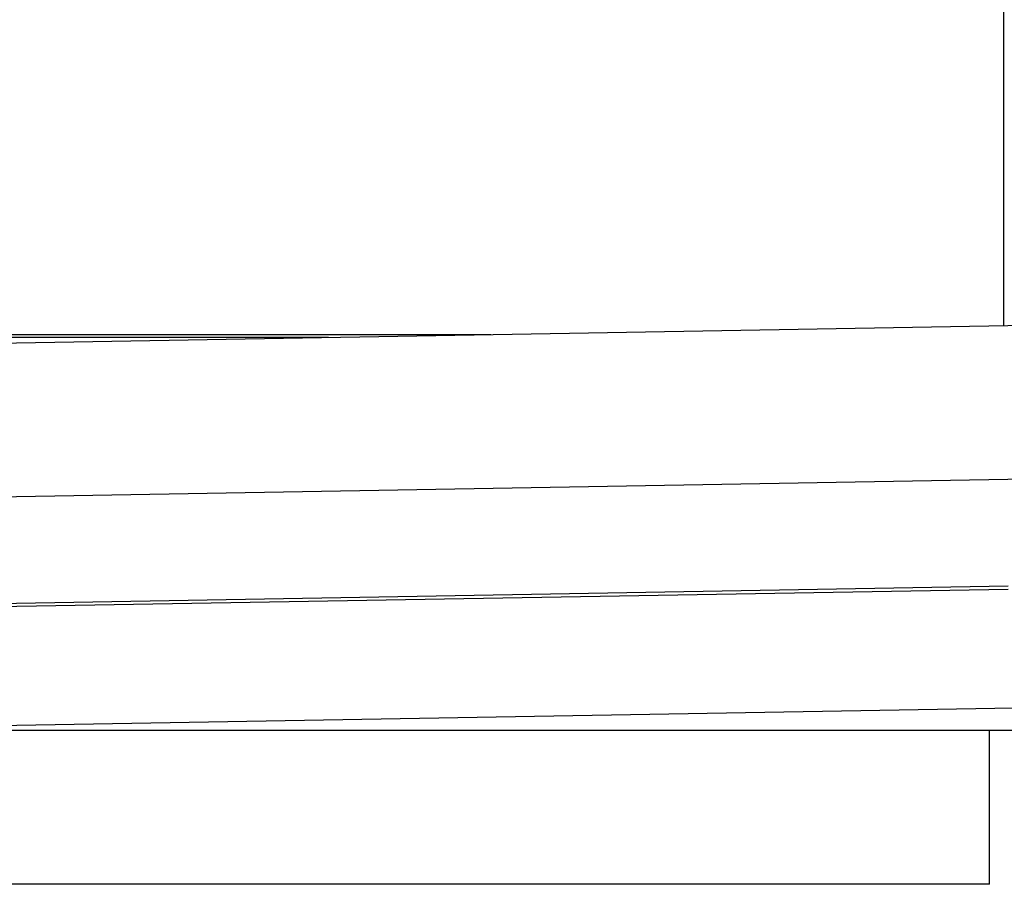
# Model space of a CAD drawing. Header units: millimetres. Extents: x 0 to 420, y 0 to 297.
# Tile 44 of 64: x 311 to 325, y 163 to 176. Entities that reach past the tile are written whole.
import ezdxf

# ---------------------------------------------------------------- set-up
doc = ezdxf.new("R2010")
doc.units = ezdxf.units.MM
doc.layers.add('QUOTE', color=174, linetype='Continuous')
doc.styles.add('SLDTEXTSTYLE3', font='TXT', dxfattribs={"width": 0.75})
doc.dimstyles.new('SLDDIMSTYLE0', dxfattribs={"dimtxt": 3, "dimasz": 3, "dimexe": 0, "dimexo": 0.0625, "dimgap": 0.75, "dimtad": 1, "dimlfac": 17.580319, "dimrnd": 1e-09, "dimzin": 12, "dimdsep": 46, "dimtxsty": 'SLDTEXTSTYLE3', "dimsah": 1, "dimcen": 0.09, "dimadec": 0, "dimazin": 3, "dimtfac": 1, "dimtdec": 3, "dimtofl": 0, "dimtmove": 0, "dimatfit": 3, "dimfxl": 0, "dimfrac": 2, "dimtolj": 1, "dimtzin": 12, "dimarcsym": 0})

# ---------------------------------------------------------------- blocks, each defined once
blk = doc.blocks.new('_D')
at = {"layer": 'QUOTE'}
for p, q in [((299.736, 183.241), (325.447, 183.241)), ((325.447, 183.241), (371.811, 183.241))]:
    blk.add_line(p, q, dxfattribs=at)
for points in [[(299.736, 183.241), (302.736, 182.741), (302.736, 183.741)], [(325.447, 183.241), (322.447, 183.741), (322.447, 182.741)]]:
    blk.add_solid(points, dxfattribs=at)
at = {"layer": 'QUOTE', "insert": (365.161, 187.109), "char_height": 3, "attachment_point": 1, "style": 'SLDTEXTSTYLE3'}
blk.add_mtext('452', dxfattribs=at)

msp = doc.modelspace()

# ---------------------------------------------------------------- linework, layer by layer
at = {"color": 7, "linetype": 'Continuous', "lineweight": 25}
for p, q in [((325.26277, 171.57048), (325.26277, 179.9133)), ((326.67911, 171.5952), (298.35629, 171.10082)), ((317.66794, 171.43791), (299.92041, 171.43791)), ((315.26754, 171.39601), (300.03417, 171.39601)), ((325.77034, 169.30372), (299.34447, 168.84245)), ((299.84527, 167.27818), (325.32443, 167.72292)), ((299.84612, 167.22983), (325.32528, 167.67457)), ((299.81995, 165.4697), (325.41286, 165.91643)), ((325.41875, 165.57909), (306.08649, 165.57909)), ((325.0487, 163.30381), (325.0487, 165.57909)), ((325.0487, 163.30381), (300.13447, 163.30381))]:
    msp.add_line(p, q, dxfattribs=at)

# ---------------------------------------------------------------- dimensions: what is measured, and where the dimension line sits
at = {"layer": 'QUOTE'}
dim = msp.add_linear_dim(base=(325.44687, 183.24137), p1=(299.7363, 173.13956), p2=(325.44687, 174.14138), dimstyle='SLDDIMSTYLE0', dxfattribs=at)
dim.commit()
dim.dimension.update_dxf_attribs({"geometry": '_D', "text_midpoint": (368.48594, 183.24137), "dimtype": 160})

doc.saveas('drawing.dxf')
